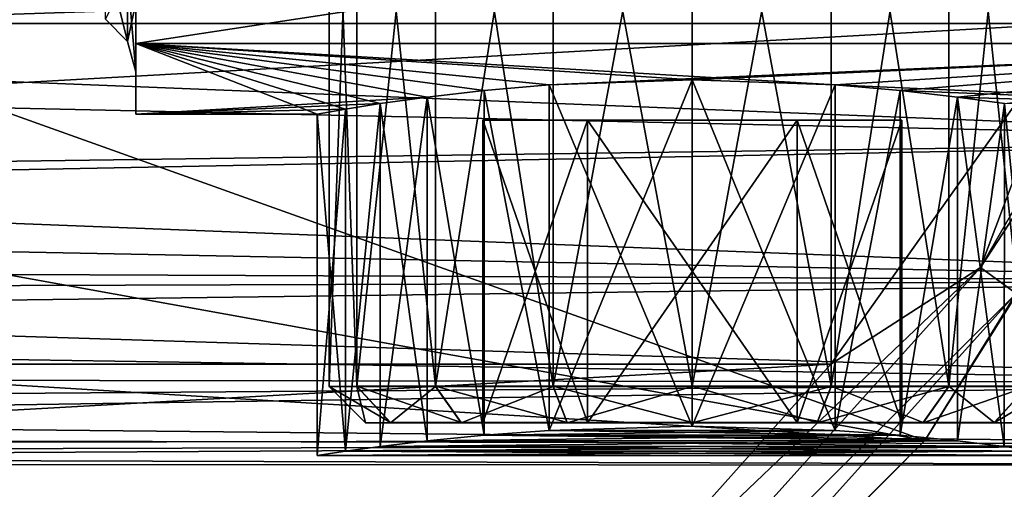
# Model space of a CAD drawing. Header units: millimetres. Extents: x -144 to 364, y -408 to 1133.
# Tile 142 of 256: x 92.34 to 100.48, y -20.2 to -16.32. Entities that reach past the tile are written whole.
import ezdxf

# ---------------------------------------------------------------- set-up
doc = ezdxf.new("R2010")
doc.units = ezdxf.units.MM
doc.header["$LTSCALE"] = 41.718519
for name, color, linetype in [('1013', 7, 'CONTINUOUS'), ('1014', 7, 'CONTINUOUS'), ('1015', 7, 'CONTINUOUS'), ('1016', 7, 'CONTINUOUS'), ('1017', 7, 'CONTINUOUS'), ('1018', 7, 'CONTINUOUS'), ('1019', 7, 'CONTINUOUS'), ('1020', 7, 'CONTINUOUS'), ('1021', 7, 'CONTINUOUS'), ('1022', 7, 'CONTINUOUS'), ('1023', 7, 'CONTINUOUS'), ('1024', 7, 'CONTINUOUS'), ('300', 7, 'CONTINUOUS'), ('301', 7, 'CONTINUOUS'), ('302', 7, 'CONTINUOUS'), ('304', 7, 'CONTINUOUS'), ('33', 7, 'CONTINUOUS'), ('34', 7, 'CONTINUOUS'), ('38', 7, 'CONTINUOUS'), ('39', 7, 'CONTINUOUS'), ('40', 7, 'CONTINUOUS'), ('659', 7, 'CONTINUOUS'), ('690', 7, 'CONTINUOUS'), ('83', 7, 'CONTINUOUS'), ('84', 7, 'CONTINUOUS')]:
    doc.layers.add(name, color=color, linetype=linetype)

msp = doc.modelspace()

# ---------------------------------------------------------------- linework, layer by layer
at = {"layer": '1013', "linetype": 'CONTINUOUS'}
for points in [[(95.2, -19.65, 0.0036), (95.4055, -19.6507, -1.0296), (95.4055, -19.6493, 1.0369), (95.2, -19.65, 0.0036)], [(95.4055, -19.6493, 1.0369), (95.9908, -19.6513, -1.9056), (95.9908, -19.6487, 1.9128), (95.4055, -19.6493, 1.0369)], [(95.4055, -19.6507, -1.0296), (95.9908, -19.6513, -1.9056), (95.4055, -19.6493, 1.0369), (95.4055, -19.6507, -1.0296)], [(96.8667, -19.6483, 2.4981), (95.9908, -19.6487, 1.9128), (96.168, -19.65, 0.0036), (96.8667, -19.6483, 2.4981)], [(95.9908, -19.6487, 1.9128), (95.9908, -19.6513, -1.9056), (96.168, -19.65, 0.0036), (95.9908, -19.6487, 1.9128)], [(95.9908, -19.6513, -1.9056), (96.8667, -19.6517, -2.4908), (96.168, -19.65, 0.0036), (95.9908, -19.6513, -1.9056)], [(96.8667, -19.6483, 2.4981), (96.168, -19.65, 0.0036), (97.034, -19.649, 1.5036), (96.8667, -19.6483, 2.4981)], [(96.168, -19.65, 0.0036), (96.8667, -19.6517, -2.4908), (97.034, -19.6511, -1.4964), (96.168, -19.65, 0.0036)], [(97.9, -19.6481, 2.7036), (96.8667, -19.6483, 2.4981), (97.034, -19.649, 1.5036), (97.9, -19.6481, 2.7036)], [(96.8667, -19.6517, -2.4908), (97.9, -19.6519, -2.6964), (97.034, -19.6511, -1.4964), (96.8667, -19.6517, -2.4908)], [(98.766, -19.649, 1.5036), (97.9, -19.6481, 2.7036), (97.034, -19.649, 1.5036), (98.766, -19.649, 1.5036)], [(97.034, -19.6511, -1.4964), (97.9, -19.6519, -2.6964), (98.766, -19.6511, -1.4964), (97.034, -19.6511, -1.4964)], [(98.9333, -19.6483, 2.4981), (97.9, -19.6481, 2.7036), (98.766, -19.649, 1.5036), (98.9333, -19.6483, 2.4981)], [(97.9, -19.6519, -2.6964), (98.9333, -19.6517, -2.4908), (98.766, -19.6511, -1.4964), (97.9, -19.6519, -2.6964)], [(99.6321, -19.65, 0.0036), (98.9333, -19.6483, 2.4981), (98.766, -19.649, 1.5036), (99.6321, -19.65, 0.0036)], [(98.766, -19.6511, -1.4964), (98.9333, -19.6517, -2.4908), (99.6321, -19.65, 0.0036), (98.766, -19.6511, -1.4964)], [(99.8092, -19.6487, 1.9128), (98.9333, -19.6483, 2.4981), (99.6321, -19.65, 0.0036), (99.8092, -19.6487, 1.9128)], [(98.9333, -19.6517, -2.4908), (99.8092, -19.6513, -1.9056), (99.6321, -19.65, 0.0036), (98.9333, -19.6517, -2.4908)], [(99.8092, -19.6513, -1.9056), (99.8092, -19.6487, 1.9128), (99.6321, -19.65, 0.0036), (99.8092, -19.6513, -1.9056)], [(100.3945, -19.6493, 1.0369), (99.8092, -19.6487, 1.9128), (100.3945, -19.6507, -1.0296), (100.3945, -19.6493, 1.0369)], [(100.3945, -19.6507, -1.0296), (99.8092, -19.6487, 1.9128), (99.8092, -19.6513, -1.9056), (100.3945, -19.6507, -1.0296)], [(100.6, -19.65, 0.0036), (100.3945, -19.6493, 1.0369), (100.3945, -19.6507, -1.0296), (100.6, -19.65, 0.0036)]]:
    msp.add_3dface(points, dxfattribs=at)
at = {"layer": '1014', "linetype": 'CONTINUOUS'}
for points in [[(94.9, -13.15, -0.0009), (95.1284, -19.3492, 1.1515), (95.1284, -13.1492, 1.1472), (94.9, -13.15, -0.0009)], [(94.9, -19.35, 0.0034), (95.1284, -19.3492, 1.1515), (94.9, -13.15, -0.0009), (94.9, -19.35, 0.0034)], [(95.1284, -13.1508, -1.149), (94.9, -19.35, 0.0034), (94.9, -13.15, -0.0009), (95.1284, -13.1508, -1.149)], [(95.1284, -19.3508, -1.1447), (94.9, -19.35, 0.0034), (95.1284, -13.1508, -1.149), (95.1284, -19.3508, -1.1447)], [(95.1284, -13.1492, 1.1472), (95.7787, -19.3485, 2.1247), (95.7787, -13.1485, 2.1204), (95.1284, -13.1492, 1.1472)], [(95.1284, -19.3492, 1.1515), (95.7787, -19.3485, 2.1247), (95.1284, -13.1492, 1.1472), (95.1284, -19.3492, 1.1515)], [(95.7787, -13.1515, -2.1222), (95.1284, -19.3508, -1.1447), (95.1284, -13.1508, -1.149), (95.7787, -13.1515, -2.1222)], [(95.7787, -19.3515, -2.1179), (95.1284, -19.3508, -1.1447), (95.7787, -13.1515, -2.1222), (95.7787, -19.3515, -2.1179)], [(95.7787, -13.1485, 2.1204), (96.7519, -19.3481, 2.7751), (96.7519, -13.1481, 2.7708), (95.7787, -13.1485, 2.1204)], [(95.7787, -19.3485, 2.1247), (96.7519, -19.3481, 2.7751), (95.7787, -13.1485, 2.1204), (95.7787, -19.3485, 2.1247)], [(96.7519, -13.1519, -2.7725), (95.7787, -19.3515, -2.1179), (95.7787, -13.1515, -2.1222), (96.7519, -13.1519, -2.7725)], [(96.7519, -19.3519, -2.7682), (95.7787, -19.3515, -2.1179), (96.7519, -13.1519, -2.7725), (96.7519, -19.3519, -2.7682)], [(96.7519, -13.1481, 2.7708), (97.9, -19.3479, 3.0034), (97.9, -13.1479, 2.9991), (96.7519, -13.1481, 2.7708)], [(96.7519, -19.3481, 2.7751), (97.9, -19.3479, 3.0034), (96.7519, -13.1481, 2.7708), (96.7519, -19.3481, 2.7751)], [(97.9, -13.1521, -3.0009), (96.7519, -19.3519, -2.7682), (96.7519, -13.1519, -2.7725), (97.9, -13.1521, -3.0009)], [(97.9, -19.3521, -2.9966), (96.7519, -19.3519, -2.7682), (97.9, -13.1521, -3.0009), (97.9, -19.3521, -2.9966)]]:
    msp.add_3dface(points, dxfattribs=at)
at = {"layer": '1015', "linetype": 'CONTINUOUS'}
for points in [[(97.9, -13.1479, 2.9991), (97.9, -19.3479, 3.0034), (99.0481, -19.3481, 2.7751), (97.9, -13.1479, 2.9991)], [(97.9, -13.1479, 2.9991), (99.0481, -19.3481, 2.7751), (99.0481, -13.1481, 2.7708), (97.9, -13.1479, 2.9991)], [(97.9, -19.3521, -2.9966), (97.9, -13.1521, -3.0009), (99.0481, -13.1519, -2.7725), (97.9, -19.3521, -2.9966)], [(99.0481, -19.3519, -2.7682), (97.9, -19.3521, -2.9966), (99.0481, -13.1519, -2.7725), (99.0481, -19.3519, -2.7682)], [(99.0481, -19.3481, 2.7751), (100.0213, -19.3485, 2.1247), (99.0481, -13.1481, 2.7708), (99.0481, -19.3481, 2.7751)], [(99.0481, -13.1481, 2.7708), (100.0213, -19.3485, 2.1247), (100.0213, -13.1485, 2.1204), (99.0481, -13.1481, 2.7708)], [(100.0213, -19.3515, -2.1179), (99.0481, -19.3519, -2.7682), (100.0213, -13.1515, -2.1222), (100.0213, -19.3515, -2.1179)], [(100.0213, -13.1515, -2.1222), (99.0481, -19.3519, -2.7682), (99.0481, -13.1519, -2.7725), (100.0213, -13.1515, -2.1222)], [(100.0213, -19.3485, 2.1247), (100.6716, -19.3492, 1.1515), (100.0213, -13.1485, 2.1204), (100.0213, -19.3485, 2.1247)], [(100.0213, -13.1485, 2.1204), (100.6716, -19.3492, 1.1515), (100.6716, -13.1492, 1.1472), (100.0213, -13.1485, 2.1204)], [(100.6716, -19.3508, -1.1447), (100.0213, -19.3515, -2.1179), (100.6716, -13.1508, -1.149), (100.6716, -19.3508, -1.1447)], [(100.6716, -13.1508, -1.149), (100.0213, -19.3515, -2.1179), (100.0213, -13.1515, -2.1222), (100.6716, -13.1508, -1.149)]]:
    msp.add_3dface(points, dxfattribs=at)
at = {"layer": '1016', "linetype": 'CONTINUOUS'}
for points in [[(97.9, -19.6481, 2.7036), (98.9333, -19.6483, 2.4981), (97.9, -19.3479, 3.0034), (97.9, -19.6481, 2.7036)], [(97.9, -19.3479, 3.0034), (98.9333, -19.6483, 2.4981), (99.0481, -19.3481, 2.7751), (97.9, -19.3479, 3.0034)], [(98.9333, -19.6517, -2.4908), (97.9, -19.6519, -2.6964), (99.0481, -19.3519, -2.7682), (98.9333, -19.6517, -2.4908)], [(97.9, -19.6519, -2.6964), (97.9, -19.3521, -2.9966), (99.0481, -19.3519, -2.7682), (97.9, -19.6519, -2.6964)], [(98.9333, -19.6483, 2.4981), (99.8092, -19.6487, 1.9128), (99.0481, -19.3481, 2.7751), (98.9333, -19.6483, 2.4981)], [(99.8092, -19.6513, -1.9056), (98.9333, -19.6517, -2.4908), (100.0213, -19.3515, -2.1179), (99.8092, -19.6513, -1.9056)], [(98.9333, -19.6517, -2.4908), (99.0481, -19.3519, -2.7682), (100.0213, -19.3515, -2.1179), (98.9333, -19.6517, -2.4908)], [(99.8092, -19.6487, 1.9128), (100.0213, -19.3485, 2.1247), (99.0481, -19.3481, 2.7751), (99.8092, -19.6487, 1.9128)], [(99.8092, -19.6487, 1.9128), (100.3945, -19.6493, 1.0369), (100.0213, -19.3485, 2.1247), (99.8092, -19.6487, 1.9128)], [(100.3945, -19.6507, -1.0296), (99.8092, -19.6513, -1.9056), (100.6716, -19.3508, -1.1447), (100.3945, -19.6507, -1.0296)], [(99.8092, -19.6513, -1.9056), (100.0213, -19.3515, -2.1179), (100.6716, -19.3508, -1.1447), (99.8092, -19.6513, -1.9056)], [(100.3945, -19.6493, 1.0369), (100.6716, -19.3492, 1.1515), (100.0213, -19.3485, 2.1247), (100.3945, -19.6493, 1.0369)], [(100.3945, -19.6493, 1.0369), (100.6, -19.65, 0.0036), (100.6716, -19.3492, 1.1515), (100.3945, -19.6493, 1.0369)], [(100.6, -19.65, 0.0036), (100.3945, -19.6507, -1.0296), (100.9, -19.35, 0.0034), (100.6, -19.65, 0.0036)], [(100.3945, -19.6507, -1.0296), (100.6716, -19.3508, -1.1447), (100.9, -19.35, 0.0034), (100.3945, -19.6507, -1.0296)]]:
    msp.add_3dface(points, dxfattribs=at)
at = {"layer": '1017', "linetype": 'CONTINUOUS'}
for points in [[(95.4055, -19.6493, 1.0369), (95.1284, -19.3492, 1.1515), (94.9, -19.35, 0.0034), (95.4055, -19.6493, 1.0369)], [(95.2, -19.65, 0.0036), (95.4055, -19.6493, 1.0369), (94.9, -19.35, 0.0034), (95.2, -19.65, 0.0036)], [(95.2, -19.65, 0.0036), (94.9, -19.35, 0.0034), (95.1284, -19.3508, -1.1447), (95.2, -19.65, 0.0036)], [(95.9908, -19.6487, 1.9128), (95.7787, -19.3485, 2.1247), (95.1284, -19.3492, 1.1515), (95.9908, -19.6487, 1.9128)], [(95.4055, -19.6493, 1.0369), (95.9908, -19.6487, 1.9128), (95.1284, -19.3492, 1.1515), (95.4055, -19.6493, 1.0369)], [(95.4055, -19.6507, -1.0296), (95.2, -19.65, 0.0036), (95.1284, -19.3508, -1.1447), (95.4055, -19.6507, -1.0296)], [(95.4055, -19.6507, -1.0296), (95.1284, -19.3508, -1.1447), (95.7787, -19.3515, -2.1179), (95.4055, -19.6507, -1.0296)], [(95.9908, -19.6513, -1.9056), (95.4055, -19.6507, -1.0296), (95.7787, -19.3515, -2.1179), (95.9908, -19.6513, -1.9056)], [(96.8667, -19.6483, 2.4981), (96.7519, -19.3481, 2.7751), (95.7787, -19.3485, 2.1247), (96.8667, -19.6483, 2.4981)], [(95.9908, -19.6487, 1.9128), (96.8667, -19.6483, 2.4981), (95.7787, -19.3485, 2.1247), (95.9908, -19.6487, 1.9128)], [(95.9908, -19.6513, -1.9056), (95.7787, -19.3515, -2.1179), (96.7519, -19.3519, -2.7682), (95.9908, -19.6513, -1.9056)], [(96.8667, -19.6517, -2.4908), (95.9908, -19.6513, -1.9056), (96.7519, -19.3519, -2.7682), (96.8667, -19.6517, -2.4908)], [(97.9, -19.6481, 2.7036), (97.9, -19.3479, 3.0034), (96.7519, -19.3481, 2.7751), (97.9, -19.6481, 2.7036)], [(96.8667, -19.6483, 2.4981), (97.9, -19.6481, 2.7036), (96.7519, -19.3481, 2.7751), (96.8667, -19.6483, 2.4981)], [(96.8667, -19.6517, -2.4908), (96.7519, -19.3519, -2.7682), (97.9, -19.3521, -2.9966), (96.8667, -19.6517, -2.4908)], [(97.9, -19.6519, -2.6964), (96.8667, -19.6517, -2.4908), (97.9, -19.3521, -2.9966), (97.9, -19.6519, -2.6964)]]:
    msp.add_3dface(points, dxfattribs=at)
at = {"layer": '1018', "linetype": 'CONTINUOUS'}
for points in [[(97.034, -17.149, 1.5019), (96.168, -17.15, 0.0019), (97.034, -17.1511, -1.4981), (97.034, -17.149, 1.5019)], [(98.766, -17.149, 1.5019), (97.034, -17.149, 1.5019), (98.766, -17.1511, -1.4981), (98.766, -17.149, 1.5019)], [(98.766, -17.1511, -1.4981), (97.034, -17.149, 1.5019), (97.034, -17.1511, -1.4981), (98.766, -17.1511, -1.4981)], [(99.6321, -17.15, 0.0019), (98.766, -17.149, 1.5019), (98.766, -17.1511, -1.4981), (99.6321, -17.15, 0.0019)]]:
    msp.add_3dface(points, dxfattribs=at)
at = {"layer": '1019', "linetype": 'CONTINUOUS'}
for points in [[(96.168, -17.15, 0.0019), (96.168, -19.65, 0.0036), (97.034, -17.1511, -1.4981), (96.168, -17.15, 0.0019)], [(96.168, -19.65, 0.0036), (97.034, -19.6511, -1.4964), (97.034, -17.1511, -1.4981), (96.168, -19.65, 0.0036)]]:
    msp.add_3dface(points, dxfattribs=at)
at = {"layer": '1020', "linetype": 'CONTINUOUS'}
for points in [[(97.034, -19.6511, -1.4964), (98.766, -19.6511, -1.4964), (98.766, -17.1511, -1.4981), (97.034, -19.6511, -1.4964)], [(97.034, -19.6511, -1.4964), (98.766, -17.1511, -1.4981), (97.034, -17.1511, -1.4981), (97.034, -19.6511, -1.4964)]]:
    msp.add_3dface(points, dxfattribs=at)
at = {"layer": '1021', "linetype": 'CONTINUOUS'}
for points in [[(98.766, -19.6511, -1.4964), (99.6321, -19.65, 0.0036), (99.6321, -17.15, 0.0019), (98.766, -19.6511, -1.4964)], [(98.766, -19.6511, -1.4964), (99.6321, -17.15, 0.0019), (98.766, -17.1511, -1.4981), (98.766, -19.6511, -1.4964)]]:
    msp.add_3dface(points, dxfattribs=at)
at = {"layer": '1022', "linetype": 'CONTINUOUS'}
for points in [[(99.6321, -19.65, 0.0036), (98.766, -19.649, 1.5036), (98.766, -17.149, 1.5019), (99.6321, -19.65, 0.0036)], [(99.6321, -19.65, 0.0036), (98.766, -17.149, 1.5019), (99.6321, -17.15, 0.0019), (99.6321, -19.65, 0.0036)]]:
    msp.add_3dface(points, dxfattribs=at)
at = {"layer": '1023', "linetype": 'CONTINUOUS'}
for points in [[(98.766, -19.649, 1.5036), (97.034, -19.649, 1.5036), (97.034, -17.149, 1.5019), (98.766, -19.649, 1.5036)], [(98.766, -19.649, 1.5036), (97.034, -17.149, 1.5019), (98.766, -17.149, 1.5019), (98.766, -19.649, 1.5036)]]:
    msp.add_3dface(points, dxfattribs=at)
at = {"layer": '1024', "linetype": 'CONTINUOUS'}
for points in [[(97.034, -19.649, 1.5036), (96.168, -17.15, 0.0019), (97.034, -17.149, 1.5019), (97.034, -19.649, 1.5036)], [(97.034, -19.649, 1.5036), (96.168, -19.65, 0.0036), (96.168, -17.15, 0.0019), (97.034, -19.649, 1.5036)]]:
    msp.add_3dface(points, dxfattribs=at)
at = {"layer": '300', "color": 7, "linetype": 'CONTINUOUS', "true_color": 0xaaaaaa}
for points in [[(103.6058, -13.7758, -58.5), (99.8231, -19.7958, -58.5), (103.6057, -13.7759, -77.5), (103.6058, -13.7758, -58.5)], [(103.6057, -13.7759, -77.5), (99.8231, -19.7958, -58.5), (99.8231, -19.7959, -77.5), (103.6057, -13.7759, -77.5)], [(99.8231, -19.7958, -58.5), (94.7958, -24.8231, -58.5), (99.8231, -19.7959, -77.5), (99.8231, -19.7958, -58.5)], [(99.8231, -19.7959, -77.5), (94.7958, -24.8231, -58.5), (94.7958, -24.8231, -77.5), (99.8231, -19.7959, -77.5)]]:
    msp.add_3dface(points, dxfattribs=at)
at = {"layer": '301', "color": 7, "linetype": 'CONTINUOUS', "true_color": 0xaaaaaa}
for points in [[(102.7096, -13.3319, -57.5), (76.7059, -14.5, -57.5), (48.9581, -16.3518, -57.5), (102.7096, -13.3319, -57.5)], [(101.0419, -16.3518, -57.5), (102.7096, -13.3319, -57.5), (48.9581, -16.3518, -57.5), (101.0419, -16.3518, -57.5)], [(50.9533, -19.1655, -57.5), (101.0419, -16.3518, -57.5), (48.9581, -16.3518, -57.5), (50.9533, -19.1655, -57.5)], [(99.0467, -19.1655, -57.5), (101.0419, -16.3518, -57.5), (50.9533, -19.1655, -57.5), (99.0467, -19.1655, -57.5)], [(53.2511, -21.7382, -57.5), (99.0467, -19.1655, -57.5), (50.9533, -19.1655, -57.5), (53.2511, -21.7382, -57.5)], [(96.7489, -21.7382, -57.5), (99.0467, -19.1655, -57.5), (53.2511, -21.7382, -57.5), (96.7489, -21.7382, -57.5)]]:
    msp.add_3dface(points, dxfattribs=at)
at = {"layer": '302', "color": 7, "linetype": 'CONTINUOUS', "true_color": 0xaaaaaa}
for points in [[(103.6057, -13.7759, -77.5), (99.8231, -19.7959, -77.5), (84.3237, -14.258, -77.5), (103.6057, -13.7759, -77.5)], [(84.3237, -14.258, -77.5), (99.8231, -19.7959, -77.5), (82.7464, -16.7123, -77.5), (84.3237, -14.258, -77.5)], [(82.7464, -16.7123, -77.5), (99.8231, -19.7959, -77.5), (80.5416, -18.6228, -77.5), (82.7464, -16.7123, -77.5)], [(80.5416, -18.6228, -77.5), (99.8231, -19.7959, -77.5), (77.8878, -19.8348, -77.5), (80.5416, -18.6228, -77.5)], [(94.7958, -24.8231, -77.5), (55.2042, -24.8231, -77.5), (50.1769, -19.7959, -77.5), (94.7958, -24.8231, -77.5)], [(94.7958, -24.8231, -77.5), (50.1769, -19.7959, -77.5), (75, -20.25, -77.5), (94.7958, -24.8231, -77.5)], [(77.8878, -19.8348, -77.5), (94.7958, -24.8231, -77.5), (75, -20.25, -77.5), (77.8878, -19.8348, -77.5)], [(99.8231, -19.7959, -77.5), (94.7958, -24.8231, -77.5), (77.8878, -19.8348, -77.5), (99.8231, -19.7959, -77.5)]]:
    msp.add_3dface(points, dxfattribs=at)
at = {"layer": '304', "color": 7, "linetype": 'CONTINUOUS', "true_color": 0xaaaaaa}
for points in [[(103.5483, -12.7105, -57.634), (101.0419, -16.3518, -57.5), (100.2818, -18.3683, -57.634), (103.5483, -12.7105, -57.634)], [(103.5483, -12.7105, -57.634), (100.2818, -18.3683, -57.634), (103.8829, -12.8595, -58.0005), (103.5483, -12.7105, -57.634)], [(103.8829, -12.8595, -58.0005), (100.2818, -18.3683, -57.634), (100.5781, -18.5836, -58.0005), (103.8829, -12.8595, -58.0005)], [(99.8231, -19.7958, -58.5), (103.6058, -13.7758, -58.5), (100.5781, -18.5836, -58.0005), (99.8231, -19.7958, -58.5)], [(101.0419, -16.3518, -57.5), (99.0467, -19.1655, -57.5), (100.2818, -18.3683, -57.634), (101.0419, -16.3518, -57.5)], [(100.2818, -18.3683, -57.634), (96.7489, -21.7382, -57.5), (95.9103, -23.2233, -57.634), (100.2818, -18.3683, -57.634)], [(100.2818, -18.3683, -57.634), (95.9103, -23.2233, -57.634), (100.5781, -18.5836, -58.0005), (100.2818, -18.3683, -57.634)], [(99.0467, -19.1655, -57.5), (96.7489, -21.7382, -57.5), (100.2818, -18.3683, -57.634), (99.0467, -19.1655, -57.5)], [(100.5781, -18.5836, -58.0005), (95.9103, -23.2233, -57.634), (96.1554, -23.4955, -58.0005), (100.5781, -18.5836, -58.0005)], [(99.8231, -19.7958, -58.5), (100.5781, -18.5836, -58.0005), (96.1554, -23.4955, -58.0005), (99.8231, -19.7958, -58.5)], [(94.7958, -24.8231, -58.5), (99.8231, -19.7958, -58.5), (96.1554, -23.4955, -58.0005), (94.7958, -24.8231, -58.5)]]:
    msp.add_3dface(points, dxfattribs=at)
at = {"layer": '33', "color": 7, "linetype": 'CONTINUOUS', "true_color": 0xaaaaaa}
for points in [[(93.3, -14.809, 8.55), (93.3, -16.5173, 4.4258), (93.3, -14.5069, 8.3733), (93.3, -14.809, 8.55)], [(93.3, -14.5069, 8.3733), (93.3, -16.5173, 4.4258), (93.3, -16.1799, 4.3329), (93.3, -14.5069, 8.3733)], [(93.3, -16.5173, -4.4258), (93.3, -14.809, -8.55), (93.3, -14.5069, -8.3733), (93.3, -16.5173, -4.4258)], [(93.3, -16.1799, -4.3329), (93.3, -16.5173, -4.4258), (93.3, -14.5069, -8.3733), (93.3, -16.1799, -4.3329)], [(93.3, -16.5173, 4.4258), (93.3, -17.1), (93.3, -16.1799, 4.3329), (93.3, -16.5173, 4.4258)], [(93.3, -17.1), (93.3, -16.75), (93.3, -16.1799, 4.3329), (93.3, -17.1)], [(93.3, -16.75), (93.3, -16.5173, -4.4258), (93.3, -16.1799, -4.3329), (93.3, -16.75)], [(93.3, -17.1), (93.3, -16.5173, -4.4258), (93.3, -16.75), (93.3, -17.1)]]:
    msp.add_3dface(points, dxfattribs=at)
at = {"layer": '34', "color": 7, "linetype": 'CONTINUOUS', "true_color": 0xaaaaaa}
for points in [[(93.3, -14.809, -8.55), (93.3, -16.5173, -4.4258), (104.5, -14.809, -8.55), (93.3, -14.809, -8.55)], [(104.5, -14.809, -8.55), (93.3, -16.5173, -4.4258), (104.5, -16.5173, -4.4259), (104.5, -14.809, -8.55)], [(93.3, -16.5173, -4.4258), (93.3, -17.1), (95.708, -16.9589, -2.1921), (93.3, -16.5173, -4.4258)], [(104.5, -16.5173, -4.4259), (93.3, -16.5173, -4.4258), (96.7187, -16.8581, -2.8661), (104.5, -16.5173, -4.4259)], [(96.7187, -16.8581, -2.8661), (93.3, -16.5173, -4.4258), (96.181, -16.9043, -2.5797), (96.7187, -16.8581, -2.8661)], [(96.181, -16.9043, -2.5797), (93.3, -16.5173, -4.4258), (95.708, -16.9589, -2.1921), (96.181, -16.9043, -2.5797)], [(97.9, -16.8167, -3.1), (104.5, -16.5173, -4.4259), (96.7187, -16.8581, -2.8661), (97.9, -16.8167, -3.1)], [(99.0813, -16.8581, -2.8661), (104.5, -16.5173, -4.4259), (97.9, -16.8167, -3.1), (99.0813, -16.8581, -2.8661)], [(99.619, -16.9043, -2.5797), (104.5, -16.5173, -4.4259), (99.0813, -16.8581, -2.8661), (99.619, -16.9043, -2.5797)], [(100.092, -16.9589, -2.1921), (104.5, -16.5173, -4.4259), (99.619, -16.9043, -2.5797), (100.092, -16.9589, -2.1921)], [(100.4796, -17.0134, -1.7192), (104.5, -16.5173, -4.4259), (100.092, -16.9589, -2.1921), (100.4796, -17.0134, -1.7192)], [(95.708, -16.9589, -2.1921), (93.3, -17.1), (95.3204, -17.0134, -1.7192), (95.708, -16.9589, -2.1921)], [(95.3204, -17.0134, -1.7192), (93.3, -17.1), (95.034, -17.0591, -1.1815), (95.3204, -17.0134, -1.7192)], [(93.3, -17.1), (94.8, -17.1), (95.034, -17.0591, -1.1815), (93.3, -17.1)]]:
    msp.add_3dface(points, dxfattribs=at)
at = {"layer": '38', "color": 7, "linetype": 'CONTINUOUS', "true_color": 0xaaaaaa}
for points in [[(93.3, -16.5173, 4.4258), (93.3, -14.809, 8.55), (104.5, -16.5173, 4.4259), (93.3, -16.5173, 4.4258)], [(104.5, -16.5173, 4.4259), (93.3, -14.809, 8.55), (104.5, -14.809, 8.55), (104.5, -16.5173, 4.4259)], [(93.3, -17.1), (93.3, -16.5173, 4.4258), (94.8, -17.1), (93.3, -17.1)], [(94.8, -17.1), (93.3, -16.5173, 4.4258), (95.034, -17.0591, 1.1815), (94.8, -17.1)], [(93.3, -16.5173, 4.4258), (104.5, -16.5173, 4.4259), (99.0813, -16.8581, 2.8661), (93.3, -16.5173, 4.4258)], [(95.034, -17.0591, 1.1815), (93.3, -16.5173, 4.4258), (95.3204, -17.0134, 1.7192), (95.034, -17.0591, 1.1815)], [(95.3204, -17.0134, 1.7192), (93.3, -16.5173, 4.4258), (95.708, -16.9589, 2.1921), (95.3204, -17.0134, 1.7192)], [(95.708, -16.9589, 2.1921), (93.3, -16.5173, 4.4258), (96.181, -16.9043, 2.5797), (95.708, -16.9589, 2.1921)], [(96.181, -16.9043, 2.5797), (93.3, -16.5173, 4.4258), (96.7187, -16.8581, 2.8661), (96.181, -16.9043, 2.5797)], [(96.7187, -16.8581, 2.8661), (93.3, -16.5173, 4.4258), (97.9, -16.8167, 3.1), (96.7187, -16.8581, 2.8661)], [(97.9, -16.8167, 3.1), (93.3, -16.5173, 4.4258), (99.0813, -16.8581, 2.8661), (97.9, -16.8167, 3.1)], [(104.5, -16.5173, 4.4259), (104.5, -17.1), (99.0813, -16.8581, 2.8661), (104.5, -16.5173, 4.4259)], [(99.0813, -16.8581, 2.8661), (104.5, -17.1), (99.619, -16.9043, 2.5797), (99.0813, -16.8581, 2.8661)], [(99.619, -16.9043, 2.5797), (104.5, -17.1), (100.092, -16.9589, 2.1921), (99.619, -16.9043, 2.5797)], [(100.092, -16.9589, 2.1921), (104.5, -17.1), (100.4796, -17.0134, 1.7192), (100.092, -16.9589, 2.1921)]]:
    msp.add_3dface(points, dxfattribs=at)
at = {"layer": '39', "color": 7, "linetype": 'CONTINUOUS', "true_color": 0xaaaaaa}
for points in [[(93.233, -16.5, 0), (93.233, -15.9378, -4.2705), (93.0498, -16.3169, 0), (93.233, -16.5, 0)], [(93.233, -16.5, 0), (93.3, -16.1799, -4.3329), (93.233, -15.9378, -4.2705), (93.233, -16.5, 0)], [(93.3, -16.75), (93.3, -16.1799, -4.3329), (93.233, -16.5, 0), (93.3, -16.75)]]:
    msp.add_3dface(points, dxfattribs=at)
at = {"layer": '40', "color": 7, "linetype": 'CONTINUOUS', "true_color": 0xaaaaaa}
for points in [[(93.233, -16.5, 0), (93.0498, -16.3169, 0), (93.0498, -15.7609, 4.2231), (93.233, -16.5, 0)], [(93.233, -15.9378, 4.2705), (93.233, -16.5, 0), (93.0498, -15.7609, 4.2231), (93.233, -15.9378, 4.2705)], [(93.3, -16.1799, 4.3329), (93.3, -16.75), (93.233, -15.9378, 4.2705), (93.3, -16.1799, 4.3329)], [(93.3, -16.75), (93.233, -16.5, 0), (93.233, -15.9378, 4.2705), (93.3, -16.75)]]:
    msp.add_3dface(points, dxfattribs=at)
at = {"layer": '659', "linetype": 'CONTINUOUS'}
for points in [[(96.7175, -19.7136, 2.8656), (97.9, -19.6781, 3.1), (99.0825, -19.7136, 2.8656), (96.7175, -19.7136, 2.8656)], [(99.0825, -19.7136, -2.8656), (97.9, -19.6781, -3.1), (96.7175, -19.7136, -2.8656), (99.0825, -19.7136, -2.8656)], [(95.708, -19.7998, 2.1921), (96.1802, -19.7531, 2.5792), (100.092, -19.7998, 2.1921), (95.708, -19.7998, 2.1921)], [(100.092, -19.7998, -2.1921), (99.6198, -19.7531, -2.5792), (95.708, -19.7998, -2.1921), (100.092, -19.7998, -2.1921)], [(99.6198, -19.7531, -2.5792), (96.1802, -19.7531, -2.5792), (95.708, -19.7998, -2.1921), (99.6198, -19.7531, -2.5792)], [(96.1802, -19.7531, 2.5792), (96.7175, -19.7136, 2.8656), (99.6198, -19.7531, 2.5792), (96.1802, -19.7531, 2.5792)], [(99.6198, -19.7531, -2.5792), (99.0825, -19.7136, -2.8656), (96.1802, -19.7531, -2.5792), (99.6198, -19.7531, -2.5792)], [(99.0825, -19.7136, -2.8656), (96.7175, -19.7136, -2.8656), (96.1802, -19.7531, -2.5792), (99.0825, -19.7136, -2.8656)], [(96.1802, -19.7531, 2.5792), (99.6198, -19.7531, 2.5792), (100.092, -19.7998, 2.1921), (96.1802, -19.7531, 2.5792)], [(96.7175, -19.7136, 2.8656), (99.0825, -19.7136, 2.8656), (99.6198, -19.7531, 2.5792), (96.7175, -19.7136, 2.8656)], [(95.0345, -19.8856, 1.1826), (95.3209, -19.8464, 1.7199), (100.7655, -19.8856, 1.1826), (95.0345, -19.8856, 1.1826)], [(100.7655, -19.8856, -1.1826), (100.4791, -19.8464, -1.7199), (95.0345, -19.8856, -1.1826), (100.7655, -19.8856, -1.1826)], [(100.4791, -19.8464, -1.7199), (95.3209, -19.8464, -1.7199), (95.0345, -19.8856, -1.1826), (100.4791, -19.8464, -1.7199)], [(95.3209, -19.8464, 1.7199), (95.708, -19.7998, 2.1921), (100.4791, -19.8464, 1.7199), (95.3209, -19.8464, 1.7199)], [(100.4791, -19.8464, -1.7199), (100.092, -19.7998, -2.1921), (95.3209, -19.8464, -1.7199), (100.4791, -19.8464, -1.7199)], [(100.092, -19.7998, -2.1921), (95.708, -19.7998, -2.1921), (95.3209, -19.8464, -1.7199), (100.092, -19.7998, -2.1921)], [(95.3209, -19.8464, 1.7199), (100.4791, -19.8464, 1.7199), (100.7655, -19.8856, 1.1826), (95.3209, -19.8464, 1.7199)], [(95.708, -19.7998, 2.1921), (100.092, -19.7998, 2.1921), (100.4791, -19.8464, 1.7199), (95.708, -19.7998, 2.1921)], [(94.8, -19.9208), (95.0345, -19.8856, 1.1826), (101, -19.9208), (94.8, -19.9208)], [(94.8, -19.9208), (101, -19.9208), (100.7655, -19.8856, -1.1826), (94.8, -19.9208)], [(94.8, -19.9208), (100.7655, -19.8856, -1.1826), (95.0345, -19.8856, -1.1826), (94.8, -19.9208)], [(95.0345, -19.8856, 1.1826), (100.7655, -19.8856, 1.1826), (101, -19.9208), (95.0345, -19.8856, 1.1826)]]:
    msp.add_3dface(points, dxfattribs=at)
at = {"layer": '690', "color": 7, "linetype": 'CONTINUOUS', "true_color": 0xaaaaaa}
for points in [[(104.5, -15.8671, 12.1752), (75, -15.1837, 13.0175), (75, -16.6678, 11.0538), (104.5, -15.8671, 12.1752)], [(104.5, -15.8671, -12.1752), (84.6547, -16.5277, -11.262), (86.007, -15.6829, -12.4116), (104.5, -15.8671, -12.1752)], [(104.5, -17.3205, 10), (104.5, -15.8671, 12.1752), (75, -16.6678, 11.0538), (104.5, -17.3205, 10)], [(104.5, -15.8671, -12.1752), (104.5, -17.3205, -10), (84.6547, -16.5277, -11.262), (104.5, -15.8671, -12.1752)], [(104.5, -17.3205, -10), (82.5291, -17.6239, -9.455), (84.6547, -16.5277, -11.262), (104.5, -17.3205, -10)], [(104.5, -17.3205, 10), (75, -16.6678, 11.0538), (75, -17.8994, 8.9226), (104.5, -17.3205, 10)], [(104.5, -18.4776, 7.6537), (104.5, -17.3205, 10), (75, -17.8994, 8.9226), (104.5, -18.4776, 7.6537)], [(104.5, -17.3205, -10), (104.5, -18.4776, -7.6537), (82.5291, -17.6239, -9.455), (104.5, -17.3205, -10)], [(104.5, -18.4776, -7.6537), (80.6953, -18.3753, -7.8961), (82.5291, -17.6239, -9.455), (104.5, -18.4776, -7.6537)], [(104.5, -18.4776, 7.6537), (75, -17.8994, 8.9226), (75, -18.8599, 6.6563), (104.5, -18.4776, 7.6537)], [(104.5, -18.4776, -7.6537), (80.19, -18.554, -7.4665), (80.6953, -18.3753, -7.8961), (104.5, -18.4776, -7.6537)], [(104.5, -19.3185, 5.1764), (104.5, -18.4776, 7.6537), (75, -18.8599, 6.6563), (104.5, -19.3185, 5.1764)], [(104.5, -19.3185, -5.1764), (77.666, -19.2792, -5.3208), (80.19, -18.554, -7.4665), (104.5, -19.3185, -5.1764)], [(104.5, -18.4776, -7.6537), (104.5, -19.3185, -5.1764), (80.19, -18.554, -7.4665), (104.5, -18.4776, -7.6537)], [(104.5, -19.3185, 5.1764), (75, -18.8599, 6.6563), (75, -19.5347, 4.2891), (104.5, -19.3185, 5.1764)], [(104.5, -19.3185, -5.1764), (75, -19.7654, -3.0544), (77.666, -19.2792, -5.3208), (104.5, -19.3185, -5.1764)], [(104.5, -19.3185, -5.1764), (104.5, -19.8289, -2.6105), (75, -19.7654, -3.0544), (104.5, -19.3185, -5.1764)], [(104.5, -19.8289, 2.6105), (104.5, -19.3185, 5.1764), (75, -19.5347, 4.2891), (104.5, -19.8289, 2.6105)], [(104.5, -19.8289, 2.6105), (75, -19.5347, 4.2891), (75, -19.9136, 1.857), (104.5, -19.8289, 2.6105)], [(104.5, -19.8289, -2.6105), (75, -19.9909, -0.6033), (75, -19.7654, -3.0544), (104.5, -19.8289, -2.6105)], [(104.5, -19.8289, -2.6105), (104.5, -20), (75, -19.9909, -0.6033), (104.5, -19.8289, -2.6105)], [(104.5, -20), (104.5, -19.8289, 2.6105), (75, -19.9136, 1.857), (104.5, -20)], [(104.5, -20), (75, -19.9136, 1.857), (75, -19.9909, -0.6033), (104.5, -20)]]:
    msp.add_3dface(points, dxfattribs=at)
at = {"layer": '83', "color": 7, "linetype": 'CONTINUOUS', "true_color": 0xaaaaaa}
for points in [[(96.7187, -16.8581, 2.8661), (97.9, -16.8167, 3.1), (96.7175, -19.7136, 2.8656), (96.7187, -16.8581, 2.8661)], [(96.7175, -19.7136, 2.8656), (97.9, -16.8167, 3.1), (97.9, -19.6781, 3.1), (96.7175, -19.7136, 2.8656)], [(97.9, -16.8167, 3.1), (99.0813, -16.8581, 2.8661), (97.9, -19.6781, 3.1), (97.9, -16.8167, 3.1)], [(95.708, -16.9589, 2.1921), (96.181, -16.9043, 2.5797), (96.1802, -19.7531, 2.5792), (95.708, -16.9589, 2.1921)], [(96.1802, -19.7531, 2.5792), (96.181, -16.9043, 2.5797), (96.7175, -19.7136, 2.8656), (96.1802, -19.7531, 2.5792)], [(96.181, -16.9043, 2.5797), (96.7187, -16.8581, 2.8661), (96.7175, -19.7136, 2.8656), (96.181, -16.9043, 2.5797)], [(97.9, -19.6781, 3.1), (99.0813, -16.8581, 2.8661), (99.0825, -19.7136, 2.8656), (97.9, -19.6781, 3.1)], [(99.0813, -16.8581, 2.8661), (99.619, -16.9043, 2.5797), (99.0825, -19.7136, 2.8656), (99.0813, -16.8581, 2.8661)], [(99.0825, -19.7136, 2.8656), (99.619, -16.9043, 2.5797), (99.6198, -19.7531, 2.5792), (99.0825, -19.7136, 2.8656)], [(99.619, -16.9043, 2.5797), (100.092, -16.9589, 2.1921), (99.6198, -19.7531, 2.5792), (99.619, -16.9043, 2.5797)], [(95.3204, -17.0134, 1.7192), (95.708, -16.9589, 2.1921), (95.3209, -19.8464, 1.7199), (95.3204, -17.0134, 1.7192)], [(95.3209, -19.8464, 1.7199), (95.708, -16.9589, 2.1921), (95.708, -19.7998, 2.1921), (95.3209, -19.8464, 1.7199)], [(95.708, -19.7998, 2.1921), (95.708, -16.9589, 2.1921), (96.1802, -19.7531, 2.5792), (95.708, -19.7998, 2.1921)], [(99.6198, -19.7531, 2.5792), (100.092, -16.9589, 2.1921), (100.092, -19.7998, 2.1921), (99.6198, -19.7531, 2.5792)], [(100.092, -16.9589, 2.1921), (100.4796, -17.0134, 1.7192), (100.092, -19.7998, 2.1921), (100.092, -16.9589, 2.1921)], [(94.8, -17.1), (95.034, -17.0591, 1.1815), (94.8, -19.9208), (94.8, -17.1)], [(94.8, -19.9208), (95.034, -17.0591, 1.1815), (95.0345, -19.8856, 1.1826), (94.8, -19.9208)], [(95.034, -17.0591, 1.1815), (95.3204, -17.0134, 1.7192), (95.0345, -19.8856, 1.1826), (95.034, -17.0591, 1.1815)], [(95.0345, -19.8856, 1.1826), (95.3204, -17.0134, 1.7192), (95.3209, -19.8464, 1.7199), (95.0345, -19.8856, 1.1826)], [(100.092, -19.7998, 2.1921), (100.4796, -17.0134, 1.7192), (100.4791, -19.8464, 1.7199), (100.092, -19.7998, 2.1921)], [(100.4791, -19.8464, 1.7199), (100.4796, -17.0134, 1.7192), (100.7655, -19.8856, 1.1826), (100.4791, -19.8464, 1.7199)]]:
    msp.add_3dface(points, dxfattribs=at)
at = {"layer": '84', "color": 7, "linetype": 'CONTINUOUS', "true_color": 0xaaaaaa}
for points in [[(97.9, -16.8167, -3.1), (96.7187, -16.8581, -2.8661), (97.9, -19.6781, -3.1), (97.9, -16.8167, -3.1)], [(99.0813, -16.8581, -2.8661), (97.9, -16.8167, -3.1), (99.0825, -19.7136, -2.8656), (99.0813, -16.8581, -2.8661)], [(99.0825, -19.7136, -2.8656), (97.9, -16.8167, -3.1), (97.9, -19.6781, -3.1), (99.0825, -19.7136, -2.8656)], [(96.181, -16.9043, -2.5797), (95.708, -16.9589, -2.1921), (96.1802, -19.7531, -2.5792), (96.181, -16.9043, -2.5797)], [(96.7175, -19.7136, -2.8656), (96.181, -16.9043, -2.5797), (96.1802, -19.7531, -2.5792), (96.7175, -19.7136, -2.8656)], [(96.7187, -16.8581, -2.8661), (96.181, -16.9043, -2.5797), (96.7175, -19.7136, -2.8656), (96.7187, -16.8581, -2.8661)], [(97.9, -19.6781, -3.1), (96.7187, -16.8581, -2.8661), (96.7175, -19.7136, -2.8656), (97.9, -19.6781, -3.1)], [(99.619, -16.9043, -2.5797), (99.0813, -16.8581, -2.8661), (99.0825, -19.7136, -2.8656), (99.619, -16.9043, -2.5797)], [(99.6198, -19.7531, -2.5792), (99.619, -16.9043, -2.5797), (99.0825, -19.7136, -2.8656), (99.6198, -19.7531, -2.5792)], [(100.092, -16.9589, -2.1921), (99.619, -16.9043, -2.5797), (99.6198, -19.7531, -2.5792), (100.092, -16.9589, -2.1921)], [(95.708, -16.9589, -2.1921), (95.3204, -17.0134, -1.7192), (95.708, -19.7998, -2.1921), (95.708, -16.9589, -2.1921)], [(96.1802, -19.7531, -2.5792), (95.708, -16.9589, -2.1921), (95.708, -19.7998, -2.1921), (96.1802, -19.7531, -2.5792)], [(100.092, -19.7998, -2.1921), (100.092, -16.9589, -2.1921), (99.6198, -19.7531, -2.5792), (100.092, -19.7998, -2.1921)], [(100.4796, -17.0134, -1.7192), (100.092, -16.9589, -2.1921), (100.4791, -19.8464, -1.7199), (100.4796, -17.0134, -1.7192)], [(100.4791, -19.8464, -1.7199), (100.092, -16.9589, -2.1921), (100.092, -19.7998, -2.1921), (100.4791, -19.8464, -1.7199)], [(95.034, -17.0591, -1.1815), (94.8, -17.1), (95.0345, -19.8856, -1.1826), (95.034, -17.0591, -1.1815)], [(95.3204, -17.0134, -1.7192), (95.034, -17.0591, -1.1815), (95.0345, -19.8856, -1.1826), (95.3204, -17.0134, -1.7192)], [(95.3209, -19.8464, -1.7199), (95.3204, -17.0134, -1.7192), (95.0345, -19.8856, -1.1826), (95.3209, -19.8464, -1.7199)], [(95.708, -19.7998, -2.1921), (95.3204, -17.0134, -1.7192), (95.3209, -19.8464, -1.7199), (95.708, -19.7998, -2.1921)], [(100.7655, -19.8856, -1.1826), (100.4796, -17.0134, -1.7192), (100.4791, -19.8464, -1.7199), (100.7655, -19.8856, -1.1826)], [(94.8, -17.1), (94.8, -19.9208), (95.0345, -19.8856, -1.1826), (94.8, -17.1)]]:
    msp.add_3dface(points, dxfattribs=at)

doc.saveas('drawing.dxf')
